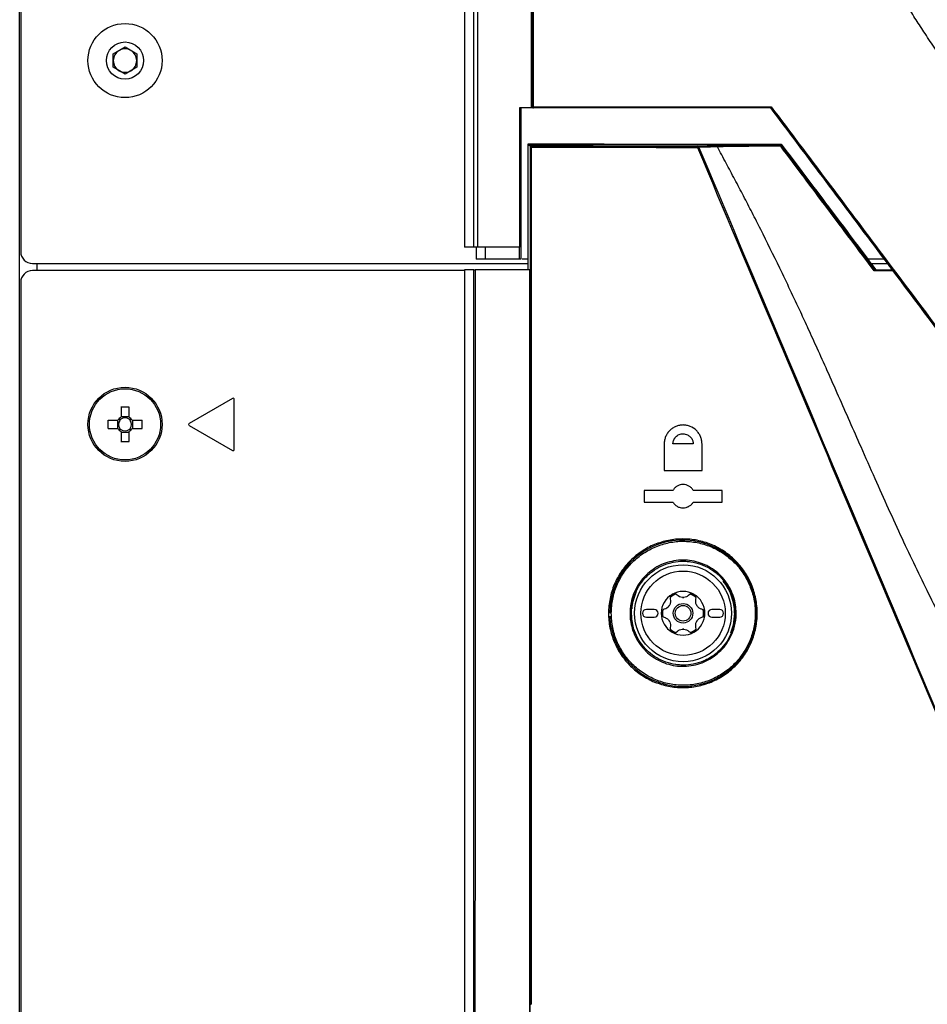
# Model space of a CAD drawing. Header units: millimetres. Extents: x 155473 to 158085, y 111018 to 114514.
# Tile 103 of 181: x 156776 to 156892, y 112735 to 112861. Entities that reach past the tile are written whole.
import ezdxf

# ---------------------------------------------------------------- set-up
doc = ezdxf.new("R2010")
doc.units = ezdxf.units.MM

msp = doc.modelspace()

# ---------------------------------------------------------------- linework, layer by layer
at = {"color": 7, "linetype": 'Continuous', "lineweight": 25}
for p, q in [((156775.71, 112386.87), (156775.71, 113237.12)), ((156775.84, 113233.86), (156775.84, 112831.16)), ((156832.72, 113206.73), (156832.72, 112831.73)), ((156787.71, 112856.53), (156789.21, 112857.4)), ((156789.21, 112857.4), (156790.71, 112856.53)), ((156787.71, 112854.8), (156787.71, 112856.53)), ((156790.71, 112856.53), (156790.71, 112854.8)), ((156789.21, 112853.93), (156787.71, 112854.8)), ((156790.71, 112854.8), (156789.21, 112853.93)), ((156839.93, 112849.59), (156839.93, 112830.23)), ((156841.28, 112849.74), (156841.39, 112849.74)), ((156841.54, 112849.59), (156841.43, 112849.59)), ((156871.95, 112849.59), (156871.95, 112849.59)), ((156840.87, 112844.98), (156840.97, 112844.88)), ((156840.97, 112844.88), (156841.15, 112844.7)), ((156840.97, 112844.88), (156873, 112844.8)), ((156873.3, 112844.95), (156873.23, 112844.81)), ((156875.49, 112844.88), (156875.49, 112844.88)), ((156833.9, 112831.73), (156832.72, 112831.73)), ((156834.22, 112831.73), (156834.22, 112830.23)), ((156835.35, 112831.73), (156835.35, 112830.23)), ((156839.77, 112831.73), (156839.75, 112831.73)), ((156839.77, 112830.23), (156839.77, 112831.73)), ((156777.34, 112829.66), (156840.87, 112829.66)), ((156777.96, 112828.74), (156777.96, 112829.66)), ((156835.35, 112830.23), (156834.22, 112830.23)), ((156839.77, 112830.23), (156835.35, 112830.23)), ((156839.93, 112830.23), (156839.77, 112830.23)), ((156840.87, 112830.23), (156840.11, 112830.23)), ((156886.5, 112830.23), (156884.37, 112830.23)), ((156884.79, 112829.66), (156886.93, 112829.66)), ((156832.71, 112828.74), (156777.34, 112828.74)), ((156832.71, 112828.83), (156832.71, 112405.83)), ((156833.92, 112828.83), (156832.71, 112828.83)), ((156885.25, 112828.83), (156887.7, 112828.83)), ((156775.84, 112827.24), (156775.84, 112376.24)), ((156802.99, 112812.37), (156797.44, 112809.17)), ((156803.21, 112805.83), (156803.21, 112812.24)), ((156788.7, 112811.23), (156788.7, 112809.94)), ((156789.73, 112809.94), (156789.73, 112811.23)), ((156788.31, 112809.55), (156787.03, 112809.55)), ((156788.23, 112809.55), (156788.23, 112808.52)), ((156789.73, 112810.02), (156788.7, 112810.02)), ((156791.4, 112809.55), (156790.12, 112809.55)), ((156790.2, 112808.52), (156790.2, 112809.55)), ((156797.44, 112808.91), (156802.99, 112805.7)), ((156787.03, 112808.52), (156788.31, 112808.52)), ((156788.7, 112808.14), (156788.7, 112806.85)), ((156788.7, 112808.05), (156789.73, 112808.05)), ((156789.73, 112806.85), (156789.73, 112808.14)), ((156790.12, 112808.52), (156791.4, 112808.52)), ((156857.01, 112785.33), (156856.01, 112785.33)), ((156865.41, 112785.33), (156864.41, 112785.33)), ((156851.39, 112784.38), (156851.38, 112784.47)), ((156853.93, 112784.58), (156854.1, 112784.58)), ((156856.01, 112784.33), (156857.01, 112784.33)), ((156864.41, 112784.33), (156865.41, 112784.33)), ((156841.04, 112736.4), (156841.13, 112736.4))]:
    msp.add_line(p, q, dxfattribs=at)
at = {"color": 7, "linetype": 'Continuous', "lineweight": 25, "flags": 128}
for points in [[(156886.15, 112830.69), (156886.15, 112830.69), (156886.15, 112830.69)], [(156854.38, 112782.98), (156854.16, 112784.06), (156854.12, 112785.13)], [(156867.32, 112784.83), (156867.14, 112783.31), (156866.8, 112782.28)]]:
    msp.add_lwpolyline(points, dxfattribs=at)
at = {"color": 7, "linetype": 'Continuous', "lineweight": 25}
for centre, radius in [((156789.21, 112855.66), 4.75), ((156789.21, 112855.66), 2.38), ((156789.21, 112809.04), 4.75), ((156789.21, 112809.04), 4.56), ((156860.71, 112784.83), 6.21), ((156860.71, 112784.83), 5.41), ((156860.71, 112784.83), 1.25), ((156860.71, 112784.83), 1)]:
    msp.add_circle(centre, radius, dxfattribs=at)
for centre, radius, start, end in [((156789.21, 112855.66), 1.5, 120, 180), ((156789.21, 112855.66), 1.5, 60, 120), ((156789.21, 112855.66), 1.5, 0, 60), ((156789.21, 112855.66), 1.5, 180, 240), ((156789.21, 112855.66), 1.5, 300, 0), ((156789.21, 112855.66), 1.5, 240, 300), ((156841.49, 112878.86), 29.12, 269.8106, 270.049), ((156841.54, 112849.74), 0.15, 179.9953, 269.9982), ((156841.73, 112849.71), 0.22, 170.5526, 211.2177), ((156862.85, 112844.52), 0.257, 153.4401, 187.8262), ((156863.21, 112843.09), 1.53, 108.2838, 113.9951), ((156862.61, 112844.5), 0.13, 15.5279, 86.2687), ((156777.34, 112831.16), 1.5, 180, 270), ((156777.34, 112827.24), 1.5, 90, 180), ((156803.06, 112812.24), 0.15, 0, 120), ((156789.21, 112793.63), 17.61, 88.3239, 91.6761), ((156804.63, 112809.04), 17.61, 178.3239, 181.6761), ((156789.21, 112809.04), 1.04, 119.7494, 150.2506), ((156789.21, 112809.04), 0.851, 142.7589, 217.2411), ((156789.21, 112809.04), 0.851, 127.2411, 142.7589), ((156789.21, 112809.04), 0.851, 52.7589, 127.2411), ((156789.21, 112809.04), 1.04, 29.7494, 60.2506), ((156789.21, 112809.04), 0.851, 37.2411, 52.7589), ((156789.21, 112809.04), 0.851, 322.7589, 37.2411), ((156773.8, 112809.04), 17.61, 358.3239, 1.6761), ((156797.51, 112809.04), 0.15, 120, 240), ((156789.21, 112809.04), 1.04, 209.7494, 240.2506), ((156789.21, 112809.04), 0.851, 217.2411, 232.7589), ((156789.21, 112809.04), 0.851, 232.7589, 307.2411), ((156789.21, 112809.04), 1.04, 299.7494, 330.2506), ((156789.21, 112809.04), 0.851, 307.2411, 322.7589), ((156789.21, 112824.45), 17.61, 268.3239, 271.6761), ((156803.06, 112805.83), 0.15, 240, 0), ((156860.71, 112784.83), 9.38, 191.7106, 179.9856), ((156860.71, 112784.83), 6.6, 0, 38.5898), ((156860.71, 112784.83), 6.6, 156.2058, 175.176), ((156860.71, 112784.83), 2.8, 60, 120), ((156860.71, 112784.83), 2.8, 120, 180), ((156860.71, 112784.83), 2.63, 110.918, 129.082), ((156860.71, 112784.83), 2.03, 87.5089, 92.4911), ((156860.71, 112787.92), 1.07, 265.2504, 274.7496), ((156860.71, 112784.83), 2.63, 50.918, 69.082), ((156860.71, 112784.83), 2.8, 0, 60), ((156856.01, 112784.83), 0.5, 90, 270), ((156857.01, 112784.83), 0.5, 270, 90), ((156860.71, 112784.83), 2.63, 170.918, 189.082), ((156860.71, 112784.83), 2.03, 147.5089, 152.4911), ((156858.04, 112786.38), 1.07, 325.2504, 334.7496), ((156860.71, 112784.83), 2.03, 27.5089, 32.4911), ((156863.39, 112786.38), 1.07, 205.2504, 214.7496), ((156860.71, 112784.83), 2.63, 350.918, 9.082), ((156864.41, 112784.83), 0.5, 90, 270), ((156865.41, 112784.83), 0.5, 270, 90), ((156860.71, 112784.83), 2.8, 180, 240), ((156860.71, 112784.83), 2.03, 207.5089, 212.4911), ((156858.04, 112783.29), 1.07, 25.2504, 34.7496), ((156860.71, 112784.83), 2.8, 300, 0), ((156860.71, 112784.83), 2.03, 327.5089, 332.4911), ((156863.39, 112783.29), 1.07, 145.2504, 154.7496), ((156860.71, 112784.83), 2.63, 230.918, 249.082), ((156860.71, 112781.74), 1.07, 85.2504, 94.7496), ((156860.71, 112784.83), 2.03, 267.5089, 272.4911), ((156860.71, 112784.83), 2.63, 290.918, 309.082), ((156860.71, 112784.83), 2.8, 240, 300), ((156841.22, 112737.63), 1.24, 265.583, 271.1406)]:
    msp.add_arc(centre, radius, start, end, dxfattribs=at)
for points, knots in [([(156833.9, 112831.73), (156833.9, 112862.92), (156833.89, 112894.11), (156833.85, 112956.49), (156833.83, 112987.67), (156833.77, 113050.04), (156833.73, 113081.22), (156833.64, 113143.57), (156833.59, 113174.74), (156833.54, 113205.91)], [0, 0, 0, 0, 0.25, 0.25, 0.5, 0.5, 0.75, 0.75, 1, 1, 1, 1]), ([(156834.01, 113205.93), (156834.02, 113202.28), (156834.03, 113194.99), (156834.05, 113184.05), (156834.07, 113173.12), (156834.09, 113162.19), (156834.11, 113151.25), (156834.12, 113140.31), (156834.14, 113129.36), (156834.16, 113118.41), (156834.17, 113107.45), (156834.19, 113096.47), (156834.2, 113085.47), (156834.22, 113074.45), (156834.23, 113063.4), (156834.24, 113052.32), (156834.25, 113041.2), (156834.27, 113030.05), (156834.28, 113015.62), (156834.3, 112997.94), (156834.31, 112977.01), (156834.33, 112956.09), (156834.34, 112935.2), (156834.35, 112914.35), (156834.36, 112893.57), (156834.37, 112872.87), (156834.38, 112852.26), (156834.38, 112838.56), (156834.38, 112831.73)], [0, 0, 0, 0, 0.02925, 0.058487, 0.087717, 0.116944, 0.146175, 0.175415, 0.20467, 0.233945, 0.263249, 0.29259, 0.321979, 0.35143, 0.380952, 0.410557, 0.440258, 0.470066, 0.499991, 0.555911, 0.611847, 0.667756, 0.723592, 0.779309, 0.834858, 0.890185, 0.945242, 1, 1, 1, 1]), ([(156890.56, 112860.9), (156890.38, 112861.18), (156890.02, 112861.76), (156889.32, 112862.92), (156888.24, 112865.04), (156887.03, 112868.21), (156886.3, 112871.53), (156886.03, 112873.88), (156885.98, 112875.23), (156885.96, 112875.91), (156885.95, 112876.25)], [0, 0, 0, 0, 0.0626835, 0.1253067, 0.2505757, 0.5010336, 0.7505244, 0.8749507, 0.9373996, 1, 1, 1, 1]), ([(156910.52, 112830.69), (156909.84, 112831.72), (156908.18, 112834.24), (156905.68, 112838.02), (156903.03, 112842.03), (156900.56, 112845.78), (156898.06, 112849.55), (156895.89, 112852.82), (156894.2, 112855.36), (156892.93, 112857.29), (156891.77, 112859.04), (156890.95, 112860.3), (156890.56, 112860.9)], [0, 0, 0, 0, 0.102078, 0.25, 0.374999, 0.5, 0.622226, 0.749999, 0.825581, 0.874999, 0.941226, 1, 1, 1, 1]), ([(156841.43, 112849.59), (156841.42, 112849.6), (156841.4, 112849.6), (156841.36, 112849.61), (156841.32, 112849.64), (156841.29, 112849.68), (156841.28, 112849.72), (156841.28, 112849.73), (156841.28, 112849.74)], [0, 0, 0, 0, 0.124549, 0.250321, 0.499536, 0.748795, 0.873049, 1, 1, 1, 1]), ([(156872, 112849.74), (156872, 112849.74), (156871.99, 112849.72), (156871.98, 112849.7), (156871.97, 112849.67), (156871.96, 112849.64), (156871.95, 112849.61), (156871.95, 112849.6), (156871.95, 112849.6)], [0, 0, 0, 0, 0.0706, 0.251093, 0.388982, 0.501668, 0.766996, 1, 1, 1, 1]), ([(156840.87, 112844.98), (156841.95, 112844.97), (156844.11, 112844.97), (156847.36, 112844.97), (156850.6, 112844.97), (156853.84, 112844.96), (156857.33, 112844.96), (156861.08, 112844.95), (156865.12, 112844.95), (156869.19, 112844.95), (156871.93, 112844.95), (156873.3, 112844.94)], [0, 0, 0, 0, 0.100015, 0.200018, 0.300013, 0.400006, 0.500003, 0.623037, 0.747377, 0.87303, 1, 1, 1, 1]), ([(156841.15, 112844.69), (156841.15, 112844.68), (156841.17, 112844.66), (156841.21, 112844.61), (156841.24, 112844.57), (156841.27, 112844.54)], [0, 0, 0, 0, 0.5, 0.5, 1, 1, 1, 1]), ([(156862.73, 112844.54), (156869.54, 112828.39), (156876.34, 112812.24), (156889.96, 112779.92), (156896.77, 112763.75), (156903.58, 112747.58)], [0, 0, 0, 0, 0.5, 0.5, 1, 1, 1, 1]), ([(156864.99, 112844.7), (156865.46, 112844.71), (156866, 112844.72), (156867.19, 112844.75), (156867.83, 112844.76), (156868.86, 112844.77), (156869.21, 112844.78), (156869.94, 112844.78), (156870.3, 112844.79), (156871.43, 112844.8), (156872.21, 112844.81), (156873, 112844.81)], [0, 0, 0, 0, 0.25, 0.25, 0.5, 0.5, 0.625, 0.625, 0.75, 0.75, 1, 1, 1, 1]), ([(156873.06, 112844.7), (156872.27, 112844.69), (156871.51, 112844.69), (156870.02, 112844.68), (156869.3, 112844.67), (156867.93, 112844.65), (156867.29, 112844.65), (156866.41, 112844.63), (156866.13, 112844.63), (156865.59, 112844.62), (156865.34, 112844.61), (156865.11, 112844.61)], [0, 0, 0, 0, 0.25, 0.25, 0.5, 0.5, 0.75, 0.75, 0.875, 0.875, 1, 1, 1, 1]), ([(156908.24, 112760.15), (156907.83, 112760.77), (156906.92, 112762.17), (156905.4, 112764.49), (156903.58, 112767.3), (156902, 112769.77), (156900.76, 112771.74), (156899.96, 112773.05), (156899.17, 112774.36), (156898.4, 112775.67), (156897.65, 112776.98), (156896.92, 112778.29), (156896.19, 112779.59), (156894.58, 112782.57), (156892.07, 112787.48), (156888.7, 112794.55), (156885.85, 112800.85), (156883.16, 112806.95), (156881.12, 112811.57), (156879.25, 112815.79), (156877.95, 112818.67), (156876.82, 112821.16), (156875.24, 112824.59), (156873.22, 112828.84), (156871.13, 112833.1), (156869.57, 112836.17), (156868.46, 112838.3), (156867.35, 112840.42), (156866.23, 112842.52), (156865.48, 112843.91), (156865.11, 112844.61)], [0, 0, 0, 0, 0.023468, 0.052695, 0.087841, 0.129099, 0.145361, 0.161541, 0.177631, 0.193626, 0.209516, 0.225296, 0.240957, 0.256494, 0.332209, 0.414821, 0.503708, 0.550711, 0.625729, 0.663444, 0.696703, 0.725565, 0.75008, 0.816121, 0.874181, 0.899635, 0.924891, 0.950002, 0.975022, 1, 1, 1, 1]), ([(156873, 112844.8), (156873.02, 112844.8), (156873.03, 112844.79), (156873.05, 112844.75), (156873.06, 112844.72), (156873.06, 112844.69)], [0, 0, 0, 0, 0.5, 0.5, 1, 1, 1, 1]), ([(156873.24, 112844.8), (156873.24, 112844.8), (156873.24, 112844.79), (156873.24, 112844.78), (156873.24, 112844.77), (156873.24, 112844.76), (156873.24, 112844.75), (156873.23, 112844.73), (156873.23, 112844.72), (156873.22, 112844.7), (156873.22, 112844.7), (156873.22, 112844.69), (156873.22, 112844.69), (156873.22, 112844.69), (156873.22, 112844.69), (156873.22, 112844.69)], [0, 0, 0, 0, 0.0000528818, 0.0000528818, 0.0000528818, 0.0001054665, 0.0001054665, 0.0001054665, 0.0001629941, 0.0001629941, 0.0001629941, 0.0001744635, 0.0001744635, 0.0001744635, 0.0001771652, 0.0001771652, 0.0001771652, 0.0001771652]), ([(156885.21, 112828.71), (156883.21, 112831.38), (156881.21, 112834.04), (156877.21, 112839.37), (156875.21, 112842.03), (156873.22, 112844.69)], [0, 0, 0, 0, 0.5, 0.5, 1, 1, 1, 1]), ([(156873.24, 112844.8), (156875.24, 112842.14), (156877.24, 112839.48), (156881.24, 112834.16), (156883.25, 112831.49), (156885.25, 112828.83)], [0, 0, 0, 0, 0.5, 0.5, 1, 1, 1, 1]), ([(156873.3, 112844.95), (156875.32, 112842.26), (156877.34, 112839.58), (156881.38, 112834.21), (156883.4, 112831.52), (156885.42, 112828.83)], [0, 0, 0, 0, 0.5, 0.5, 1, 1, 1, 1]), ([(156834.38, 112831.73), (156834.36, 112831.73), (156834.32, 112831.73), (156834.26, 112831.73), (156834.19, 112831.73), (156834.12, 112831.73), (156834.05, 112831.73), (156833.99, 112831.73), (156833.94, 112831.73), (156833.91, 112831.73), (156833.9, 112831.73), (156833.9, 112831.73)], [0, 0, 0, 0, 0.082732, 0.165834, 0.250562, 0.374214, 0.499933, 0.622783, 0.749443, 0.874454, 1, 1, 1, 1]), ([(156886.15, 112830.69), (156886.15, 112830.7), (156886.16, 112830.71), (156886.2, 112830.74), (156886.23, 112830.76), (156886.25, 112830.78)], [0, 0, 0, 0, 0.5, 0.5, 1, 1, 1, 1]), ([(156918.61, 112793.44), (156918.13, 112793.58), (156916.33, 112794.13), (156913.58, 112795.81), (156910.44, 112798.38), (156908.01, 112801.61), (156905.44, 112805.02), (156902.76, 112808.59), (156900.01, 112812.25), (156897.43, 112815.68), (156895.1, 112818.79), (156892.85, 112821.78), (156890.59, 112824.79), (156888.63, 112827.4), (156887.28, 112829.19), (156886.69, 112829.98), (156886.43, 112830.33), (156886.29, 112830.51), (156886.2, 112830.63), (156886.15, 112830.69)], [0, 0, 0, 0, 0.030161, 0.112464, 0.191598, 0.27242, 0.353309, 0.448235, 0.539766, 0.627904, 0.705434, 0.77298, 0.852143, 0.931408, 0.96913, 0.986278, 0.990825, 0.995395, 1, 1, 1, 1]), ([(156907.98, 112801.65), (156907.24, 112802.63), (156899.95, 112812.31), (156892.68, 112821.99), (156886.15, 112830.69)], [0, 0, 0, 0, 0.10133, 1, 1, 1, 1]), ([(156886.25, 112830.78), (156892.78, 112822.08), (156900.05, 112812.4), (156907.34, 112802.72), (156908.08, 112801.74)], [0, 0, 0, 0, 0.898675, 1, 1, 1, 1]), ([(156833.55, 112406.67), (156833.62, 112441.83), (156833.67, 112477), (156833.77, 112547.35), (156833.81, 112582.53), (156833.87, 112652.89), (156833.89, 112688.08), (156833.92, 112758.45), (156833.92, 112793.64), (156833.92, 112828.83)], [0, 0, 0, 0, 0.25, 0.25, 0.5, 0.5, 0.75, 0.75, 1, 1, 1, 1]), ([(156834.06, 112828.83), (156834.06, 112793.64), (156834.06, 112758.46), (156834.03, 112688.08), (156834.01, 112652.9), (156833.95, 112582.53), (156833.91, 112547.35), (156833.82, 112477), (156833.76, 112441.83), (156833.69, 112406.66)], [0, 0, 0, 0, 0.25, 0.25, 0.5, 0.5, 0.75, 0.75, 1, 1, 1, 1]), ([(156833.92, 112828.83), (156833.92, 112828.83), (156833.92, 112828.83), (156833.93, 112828.83), (156833.93, 112828.83), (156833.94, 112828.83), (156833.95, 112828.83), (156833.97, 112828.83), (156833.98, 112828.83), (156833.99, 112828.83), (156834.01, 112828.83), (156834.02, 112828.83), (156834.04, 112828.83), (156834.05, 112828.83), (156834.05, 112828.83), (156834.06, 112828.83)], [0, 0, 0, 0, 0.0000503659, 0.0000503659, 0.0000503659, 0.0001007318, 0.0001007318, 0.0001007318, 0.0001510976, 0.0001510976, 0.0001510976, 0.0002014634, 0.0002014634, 0.0002014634, 0.0002202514, 0.0002202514, 0.0002202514, 0.0002202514]), ([(156841.04, 112828.83), (156839.88, 112828.83), (156837.55, 112828.83), (156835.22, 112828.83), (156834.06, 112828.83)], [0, 0, 0, 0, 0.5, 1, 1, 1, 1]), ([(156885.25, 112828.83), (156885.25, 112828.83), (156885.25, 112828.82), (156885.25, 112828.81), (156885.25, 112828.81), (156885.24, 112828.8), (156885.24, 112828.78), (156885.24, 112828.77), (156885.23, 112828.76), (156885.23, 112828.74), (156885.22, 112828.73), (156885.22, 112828.72), (156885.21, 112828.71), (156885.21, 112828.71), (156885.21, 112828.71), (156885.21, 112828.71)], [0, 0, 0, 0, 0.0000507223, 0.0000507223, 0.0000507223, 0.0001011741, 0.0001011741, 0.0001011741, 0.00015595, 0.00015595, 0.00015595, 0.0001929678, 0.0001929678, 0.0001929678, 0.0001956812, 0.0001956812, 0.0001956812, 0.0001956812]), ([(156887.8, 112828.7), (156887.54, 112828.71), (156886.67, 112828.71), (156885.81, 112828.71), (156885.21, 112828.71)], [0, 0, 0, 0, 0.296939, 1, 1, 1, 1]), ([(156863.14, 112806.53), (156863.14, 112806.69), (156863.12, 112806.85), (156863.06, 112807.16), (156863.01, 112807.32), (156862.89, 112807.61), (156862.82, 112807.75), (156862.64, 112808.02), (156862.53, 112808.14), (156862.2, 112808.48), (156861.93, 112808.65), (156861.49, 112808.83), (156861.34, 112808.88), (156861.03, 112808.94), (156860.87, 112808.96), (156860.56, 112808.96), (156860.4, 112808.94), (156860.09, 112808.88), (156859.94, 112808.83), (156859.65, 112808.71), (156859.5, 112808.64), (156859.24, 112808.46), (156859.12, 112808.36), (156858.89, 112808.14), (156858.79, 112808.02), (156858.62, 112807.75), (156858.54, 112807.61), (156858.42, 112807.32), (156858.37, 112807.17), (156858.31, 112806.85), (156858.29, 112806.69), (156858.29, 112806.53)], [0, 0, 0, 0, 0.0625, 0.0625, 0.125, 0.125, 0.1875, 0.1875, 0.25, 0.25, 0.375, 0.375, 0.4375, 0.4375, 0.5, 0.5, 0.5625, 0.5625, 0.625, 0.625, 0.6875, 0.6875, 0.75, 0.75, 0.8125, 0.8125, 0.875, 0.875, 0.9375, 0.9375, 1, 1, 1, 1]), ([(156859.42, 112806.53), (156859.42, 112806.57), (156859.42, 112806.64), (156859.43, 112806.75), (156859.46, 112806.86), (156859.49, 112806.96), (156859.53, 112807.07), (156859.58, 112807.17), (156859.65, 112807.27), (156859.72, 112807.37), (156859.83, 112807.48), (156859.99, 112807.62), (156860.29, 112807.78), (156860.74, 112807.87), (156861.24, 112807.75), (156861.58, 112807.51), (156861.77, 112807.3), (156861.88, 112807.12), (156861.96, 112806.93), (156862.01, 112806.73), (156862.01, 112806.6), (156862.01, 112806.53)], [0, 0, 0, 0, 0.02619, 0.0527879, 0.0797992, 0.1072294, 0.1350835, 0.1633665, 0.192083, 0.2212374, 0.2508341, 0.3098284, 0.3759001, 0.5004526, 0.6419868, 0.7495744, 0.8016751, 0.8527384, 0.902793, 0.9518695, 1, 1, 1, 1]), ([(156862.01, 112806.53), (156861.58, 112806.53), (156860.71, 112806.53), (156859.85, 112806.53), (156859.42, 112806.53)], [0, 0, 0, 0, 0.500072, 1, 1, 1, 1]), ([(156862.01, 112800.58), (156861.95, 112800.7), (156861.87, 112800.8), (156861.68, 112800.99), (156861.58, 112801.07), (156861.35, 112801.2), (156861.23, 112801.25), (156860.97, 112801.31), (156860.84, 112801.33), (156860.58, 112801.33), (156860.45, 112801.31), (156860.2, 112801.25), (156860.08, 112801.2), (156859.85, 112801.07), (156859.75, 112800.99), (156859.56, 112800.8), (156859.48, 112800.7), (156859.42, 112800.58)], [0, 0, 0, 0, 0.125, 0.125, 0.25, 0.25, 0.375, 0.375, 0.5, 0.5, 0.625, 0.625, 0.75, 0.75, 0.875, 0.875, 1, 1, 1, 1]), ([(156859.42, 112799.08), (156859.48, 112798.97), (156859.56, 112798.86), (156859.75, 112798.68), (156859.85, 112798.6), (156860.08, 112798.47), (156860.2, 112798.41), (156860.45, 112798.35), (156860.59, 112798.33), (156860.85, 112798.33), (156860.98, 112798.35), (156861.23, 112798.42), (156861.35, 112798.47), (156861.58, 112798.6), (156861.68, 112798.68), (156861.87, 112798.86), (156861.95, 112798.97), (156862.01, 112799.08)], [0, 0, 0, 0, 0.125, 0.125, 0.25, 0.25, 0.375, 0.375, 0.5, 0.5, 0.625, 0.625, 0.75, 0.75, 0.875, 0.875, 1, 1, 1, 1]), ([(156851.16, 112784.83), (156851.16, 112785.15), (156851.18, 112785.46), (156851.24, 112786.09), (156851.29, 112786.41), (156851.48, 112787.33), (156851.66, 112787.93), (156852.02, 112788.79), (156852.16, 112789.08), (156852.46, 112789.63), (156852.62, 112789.9), (156853.14, 112790.67), (156853.53, 112791.15), (156854.43, 112792.03), (156854.91, 112792.42), (156855.68, 112792.94), (156855.94, 112793.09), (156856.49, 112793.39), (156856.78, 112793.52), (156857.64, 112793.87), (156858.23, 112794.05), (156859.44, 112794.29), (156860.06, 112794.35), (156861.3, 112794.35), (156861.91, 112794.3), (156862.83, 112794.12), (156863.13, 112794.04), (156863.73, 112793.86), (156864.02, 112793.76), (156864.88, 112793.41), (156865.42, 112793.12), (156866.47, 112792.43), (156866.95, 112792.03), (156867.62, 112791.38), (156867.83, 112791.15), (156868.23, 112790.66), (156868.42, 112790.41), (156868.94, 112789.63), (156869.24, 112789.08), (156869.72, 112787.93), (156869.91, 112787.32), (156870.15, 112786.08), (156870.22, 112785.45), (156870.22, 112784.19), (156870.15, 112783.57), (156869.97, 112782.64), (156869.89, 112782.34), (156869.71, 112781.74), (156869.49, 112781.15), (156869.22, 112780.59), (156868.93, 112780.04), (156868.76, 112779.77), (156868.24, 112778.98), (156867.84, 112778.51), (156866.96, 112777.63), (156866.47, 112777.23), (156865.43, 112776.55), (156864.89, 112776.26), (156864.03, 112775.9), (156863.73, 112775.8), (156863.14, 112775.62), (156862.84, 112775.54), (156861.93, 112775.36), (156861.32, 112775.3), (156860.07, 112775.3), (156859.45, 112775.36), (156858.55, 112775.54), (156858.25, 112775.62), (156857.65, 112775.8), (156857.36, 112775.9), (156856.49, 112776.25), (156855.95, 112776.54), (156854.91, 112777.23), (156854.42, 112777.63), (156853.54, 112778.5), (156853.14, 112778.98), (156852.62, 112779.76), (156852.45, 112780.03), (156852.16, 112780.58), (156852.02, 112780.87), (156851.66, 112781.73), (156851.47, 112782.33), (156851.22, 112783.57), (156851.16, 112784.2), (156851.16, 112784.83)], [0, 0, 0, 0, 0.015625, 0.015625, 0.03125, 0.03125, 0.0625, 0.0625, 0.078125, 0.078125, 0.09375, 0.09375, 0.125, 0.125, 0.15625, 0.15625, 0.171875, 0.171875, 0.1875, 0.1875, 0.21875, 0.21875, 0.25, 0.25, 0.28125, 0.28125, 0.296875, 0.296875, 0.3125, 0.3125, 0.34375, 0.34375, 0.375, 0.375, 0.390625, 0.390625, 0.40625, 0.40625, 0.4375, 0.4375, 0.46875, 0.46875, 0.5, 0.5, 0.53125, 0.53125, 0.546875, 0.546875, 0.5625, 0.578125, 0.578125, 0.59375, 0.59375, 0.625, 0.625, 0.65625, 0.65625, 0.6875, 0.6875, 0.703125, 0.703125, 0.71875, 0.71875, 0.75, 0.75, 0.78125, 0.78125, 0.796875, 0.796875, 0.8125, 0.8125, 0.84375, 0.84375, 0.875, 0.875, 0.90625, 0.90625, 0.921875, 0.921875, 0.9375, 0.9375, 0.96875, 0.96875, 1, 1, 1, 1]), ([(156851.52, 112784.83), (156851.52, 112784.22), (156851.58, 112783.61), (156851.76, 112782.72), (156851.83, 112782.43), (156852.01, 112781.84), (156852.11, 112781.55), (156852.47, 112780.71), (156852.75, 112780.18), (156853.26, 112779.43), (156853.44, 112779.18), (156853.83, 112778.72), (156854.03, 112778.49), (156854.67, 112777.86), (156855.14, 112777.48), (156855.9, 112776.98), (156856.16, 112776.82), (156856.69, 112776.54), (156857.23, 112776.29), (156857.8, 112776.09), (156858.37, 112775.91), (156858.66, 112775.84), (156859.55, 112775.67), (156860.15, 112775.61), (156861.04, 112775.61), (156861.34, 112775.62), (156861.94, 112775.68), (156862.24, 112775.73), (156863.12, 112775.9), (156863.69, 112776.07), (156864.53, 112776.42), (156864.8, 112776.54), (156865.33, 112776.83), (156865.59, 112776.98), (156866.34, 112777.48), (156866.81, 112777.86), (156867.45, 112778.5), (156867.66, 112778.72), (156868.04, 112779.19), (156868.22, 112779.43), (156868.56, 112779.93), (156868.72, 112780.19), (156869, 112780.72), (156869.14, 112781), (156869.49, 112781.84), (156869.66, 112782.42), (156869.9, 112783.61), (156869.96, 112784.23), (156869.96, 112785.45), (156869.9, 112786.06), (156869.66, 112787.25), (156869.48, 112787.83), (156869.13, 112788.67), (156869, 112788.95), (156868.71, 112789.49), (156868.4, 112790), (156868.04, 112790.49), (156867.65, 112790.95), (156867.44, 112791.18), (156866.79, 112791.82), (156866.33, 112792.2), (156865.58, 112792.69), (156865.32, 112792.85), (156864.78, 112793.13), (156864.51, 112793.26), (156863.67, 112793.6), (156863.1, 112793.77), (156862.22, 112793.94), (156861.92, 112793.99), (156861.32, 112794.04), (156861.02, 112794.06), (156860.12, 112794.06), (156859.53, 112794), (156858.64, 112793.82), (156858.35, 112793.75), (156857.77, 112793.57), (156857.21, 112793.37), (156856.67, 112793.12), (156856.14, 112792.83), (156855.88, 112792.68), (156855.13, 112792.18), (156854.66, 112791.8), (156854.02, 112791.16), (156853.82, 112790.94), (156853.43, 112790.47), (156853.25, 112790.23), (156852.75, 112789.47), (156852.46, 112788.94), (156852.11, 112788.1), (156852.01, 112787.81), (156851.83, 112787.23), (156851.76, 112786.94), (156851.58, 112786.05), (156851.52, 112785.44), (156851.52, 112784.83)], [0, 0, 0, 0, 0.03125, 0.03125, 0.046875, 0.046875, 0.0625, 0.0625, 0.09375, 0.09375, 0.109375, 0.109375, 0.125, 0.125, 0.15625, 0.15625, 0.171875, 0.171875, 0.1875, 0.203125, 0.203125, 0.21875, 0.21875, 0.25, 0.25, 0.265625, 0.265625, 0.28125, 0.28125, 0.3125, 0.3125, 0.328125, 0.328125, 0.34375, 0.34375, 0.375, 0.375, 0.390625, 0.390625, 0.40625, 0.40625, 0.421875, 0.421875, 0.4375, 0.4375, 0.46875, 0.46875, 0.5, 0.5, 0.53125, 0.53125, 0.5625, 0.5625, 0.578125, 0.578125, 0.59375, 0.609375, 0.609375, 0.625, 0.625, 0.65625, 0.65625, 0.671875, 0.671875, 0.6875, 0.6875, 0.71875, 0.71875, 0.734375, 0.734375, 0.75, 0.75, 0.78125, 0.78125, 0.796875, 0.796875, 0.8125, 0.828125, 0.828125, 0.84375, 0.84375, 0.875, 0.875, 0.890625, 0.890625, 0.90625, 0.90625, 0.9375, 0.9375, 0.953125, 0.953125, 0.96875, 0.96875, 1, 1, 1, 1]), ([(156853.92, 112784.51), (156853.9, 112785.08), (156853.94, 112785.65), (156854.05, 112786.2), (156854.2, 112786.95), (156854.48, 112787.68), (156854.87, 112788.33), (156854.88, 112788.33), (156854.88, 112788.34), (156854.88, 112788.35), (156855.28, 112789.01), (156855.8, 112789.61), (156856.4, 112790.1), (156857, 112790.59), (156857.7, 112790.99), (156858.42, 112791.25), (156859.15, 112791.5), (156859.93, 112791.64), (156860.7, 112791.64), (156861.46, 112791.65), (156862.23, 112791.52), (156862.95, 112791.26), (156863.67, 112791.02), (156864.35, 112790.64), (156864.94, 112790.17), (156865.53, 112789.71), (156866.04, 112789.14), (156866.45, 112788.5), (156866.85, 112787.87), (156867.15, 112787.16), (156867.33, 112786.43), (156867.49, 112785.75), (156867.55, 112785.03), (156867.5, 112784.33), (156867.46, 112783.81), (156867.36, 112783.28), (156867.2, 112782.78), (156866.97, 112782.04), (156866.6, 112781.34), (156866.14, 112780.73), (156865.67, 112780.12), (156865.09, 112779.57), (156864.45, 112779.15), (156863.8, 112778.72), (156863.07, 112778.41), (156862.32, 112778.23), (156861.57, 112778.05), (156860.78, 112777.99), (156860.01, 112778.07), (156859.25, 112778.15), (156858.5, 112778.36), (156857.81, 112778.69), (156857.13, 112779.01), (156856.5, 112779.45), (156855.96, 112779.97), (156855.41, 112780.51), (156854.95, 112781.14), (156854.61, 112781.83), (156854.29, 112782.49), (156854.07, 112783.21), (156853.97, 112783.94), (156853.94, 112784.13), (156853.93, 112784.32), (156853.92, 112784.51)], [0, 0, 0, 0, 0.00170025, 0.00170025, 0.00170025, 0.00399858, 0.00399858, 0.00399858, 0.00402116, 0.00402116, 0.00402116, 0.00637497, 0.00637497, 0.00637497, 0.00874262, 0.00874262, 0.00874262, 0.01110048, 0.01110048, 0.01110048, 0.0134348, 0.0134348, 0.0134348, 0.01573548, 0.01573548, 0.01573548, 0.01801015, 0.01801015, 0.01801015, 0.02027784, 0.02027784, 0.02027784, 0.02239203, 0.02239203, 0.02239203, 0.02397784, 0.02397784, 0.02397784, 0.02630272, 0.02630272, 0.02630272, 0.02865614, 0.02865614, 0.02865614, 0.0310245, 0.0310245, 0.0310245, 0.03338346, 0.03338346, 0.03338346, 0.03570992, 0.03570992, 0.03570992, 0.03800075, 0.03800075, 0.03800075, 0.04031882, 0.04031882, 0.04031882, 0.04253673, 0.04253673, 0.04253673, 0.04310678, 0.04310678, 0.04310678, 0.04310678]), ([(156854.1, 112784.52), (156854.1, 112784.41), (156854.11, 112784.3), (156854.13, 112784.08), (156854.14, 112783.97), (156854.19, 112783.64), (156854.24, 112783.42), (156854.4, 112782.79), (156854.55, 112782.38), (156854.92, 112781.58), (156855.15, 112781.2), (156855.54, 112780.68), (156855.68, 112780.52), (156855.97, 112780.19), (156856.13, 112780.04), (156856.62, 112779.6), (156856.97, 112779.34), (156857.71, 112778.9), (156858.11, 112778.71), (156858.93, 112778.43), (156859.34, 112778.32), (156859.99, 112778.23), (156860.2, 112778.21), (156860.64, 112778.18), (156860.85, 112778.18), (156861.5, 112778.22), (156861.92, 112778.28), (156862.77, 112778.49), (156863.18, 112778.63), (156863.76, 112778.91), (156863.95, 112779.01), (156864.33, 112779.23), (156864.51, 112779.35), (156865.03, 112779.74), (156865.36, 112780.03), (156865.94, 112780.67), (156866.21, 112781.03), (156866.66, 112781.77), (156866.85, 112782.16), (156867.07, 112782.78), (156867.14, 112782.99), (156867.24, 112783.42), (156867.29, 112783.64), (156867.38, 112784.29), (156867.41, 112784.73), (156867.36, 112785.61), (156867.3, 112786.04), (156867.08, 112786.9), (156866.93, 112787.31), (156866.65, 112787.9), (156866.55, 112788.09), (156866.32, 112788.47), (156866.2, 112788.65), (156865.8, 112789.18), (156865.51, 112789.5), (156865.03, 112789.94), (156864.85, 112790.08), (156864.5, 112790.33), (156864.32, 112790.45), (156863.76, 112790.78), (156863.37, 112790.97), (156862.55, 112791.26), (156862.13, 112791.36), (156861.49, 112791.46), (156861.27, 112791.48), (156860.84, 112791.5), (156860.62, 112791.5), (156859.97, 112791.46), (156859.55, 112791.4), (156858.71, 112791.19), (156858.3, 112791.05), (156857.52, 112790.68), (156857.15, 112790.46), (156856.62, 112790.07), (156856.45, 112789.93), (156856.13, 112789.64), (156855.97, 112789.49), (156855.54, 112789.01), (156855.28, 112788.66), (156854.82, 112787.91), (156854.63, 112787.52), (156854.41, 112786.9), (156854.35, 112786.69), (156854.24, 112786.27), (156854.2, 112786.05), (156854.14, 112785.72), (156854.13, 112785.62), (156854.11, 112785.45), (156854.1, 112785.4), (156854.09, 112785.32), (156854.09, 112785.29), (156854.09, 112785.23), (156854.09, 112785.21), (156854.09, 112784.96), (156854.09, 112784.74), (156854.1, 112784.52)], [0, 0, 0, 0, 0.007812, 0.007812, 0.015625, 0.015625, 0.03125, 0.03125, 0.0625, 0.0625, 0.09375, 0.09375, 0.109375, 0.109375, 0.125, 0.125, 0.15625, 0.15625, 0.1875, 0.1875, 0.21875, 0.21875, 0.234375, 0.234375, 0.25, 0.25, 0.28125, 0.28125, 0.3125, 0.3125, 0.328125, 0.328125, 0.34375, 0.34375, 0.375, 0.375, 0.40625, 0.40625, 0.4375, 0.4375, 0.453125, 0.453125, 0.46875, 0.46875, 0.5, 0.5, 0.53125, 0.53125, 0.5625, 0.5625, 0.578125, 0.578125, 0.59375, 0.59375, 0.625, 0.625, 0.640625, 0.640625, 0.65625, 0.65625, 0.6875, 0.6875, 0.71875, 0.71875, 0.734375, 0.734375, 0.75, 0.75, 0.78125, 0.78125, 0.8125, 0.8125, 0.84375, 0.84375, 0.859375, 0.859375, 0.875, 0.875, 0.90625, 0.90625, 0.9375, 0.9375, 0.953125, 0.953125, 0.96875, 0.96875, 0.976562, 0.976562, 0.980469, 0.980469, 0.982422, 0.982422, 0.984375, 0.984375, 1, 1, 1, 1]), ([(156859.07, 112786.65), (156859.1, 112786.54), (156859.11, 112786.41), (156859.09, 112786.16), (156859.06, 112786.04), (156859, 112785.92)], [0, 0, 0, 0, 0.5, 0.5, 1, 1, 1, 1]), ([(156859.31, 112787.26), (156859.21, 112787.2), (156859.13, 112787.1), (156859.04, 112786.89), (156859.04, 112786.77), (156859.07, 112786.65)], [0, 0, 0, 0, 0.5, 0.5, 1, 1, 1, 1]), ([(156859.96, 112787.17), (156859.88, 112787.25), (156859.77, 112787.31), (156859.54, 112787.34), (156859.42, 112787.32), (156859.31, 112787.26)], [0, 0, 0, 0, 0.5, 0.5, 1, 1, 1, 1]), ([(156861.47, 112787.17), (156861.38, 112787.08), (156861.28, 112787.01), (156861.05, 112786.9), (156860.93, 112786.87), (156860.8, 112786.86)], [0, 0, 0, 0, 0.5, 0.5, 1, 1, 1, 1]), ([(156862.11, 112787.26), (156862.01, 112787.32), (156861.89, 112787.34), (156861.66, 112787.31), (156861.55, 112787.25), (156861.47, 112787.17)], [0, 0, 0, 0, 0.5, 0.5, 1, 1, 1, 1]), ([(156862.36, 112786.65), (156862.39, 112786.77), (156862.39, 112786.89), (156862.3, 112787.1), (156862.22, 112787.2), (156862.11, 112787.26)], [0, 0, 0, 0, 0.5, 0.5, 1, 1, 1, 1]), ([(156858.31, 112785.35), (156858.2, 112785.32), (156858.1, 112785.25), (156857.96, 112785.07), (156857.91, 112784.95), (156857.91, 112784.83)], [0, 0, 0, 0, 0.5, 0.5, 1, 1, 1, 1]), ([(156863.12, 112785.35), (156863, 112785.38), (156862.89, 112785.43), (156862.68, 112785.57), (156862.59, 112785.66), (156862.52, 112785.77)], [0, 0, 0, 0, 0.5, 0.5, 1, 1, 1, 1]), ([(156863.51, 112784.83), (156863.51, 112784.95), (156863.47, 112785.07), (156863.33, 112785.25), (156863.23, 112785.32), (156863.12, 112785.35)], [0, 0, 0, 0, 0.5, 0.5, 1, 1, 1, 1]), ([(156851.54, 112782.93), (156851.48, 112783.22), (156851.38, 112783.7), (156851.38, 112784.19), (156851.39, 112784.38)], [0, 0, 0, 0, 0.59826, 1, 1, 1, 1]), ([(156857.91, 112784.83), (156857.91, 112784.71), (156857.96, 112784.6), (156858.1, 112784.41), (156858.2, 112784.35), (156858.31, 112784.32)], [0, 0, 0, 0, 0.5, 0.5, 1, 1, 1, 1]), ([(156858.31, 112784.32), (156858.43, 112784.28), (156858.54, 112784.23), (156858.75, 112784.09), (156858.84, 112784), (156858.91, 112783.89)], [0, 0, 0, 0, 0.5, 0.5, 1, 1, 1, 1]), ([(156862.36, 112783.01), (156862.33, 112783.13), (156862.32, 112783.25), (156862.34, 112783.5), (156862.37, 112783.62), (156862.43, 112783.74)], [0, 0, 0, 0, 0.5, 0.5, 1, 1, 1, 1]), ([(156863.12, 112784.32), (156863.23, 112784.35), (156863.33, 112784.41), (156863.47, 112784.6), (156863.51, 112784.71), (156863.51, 112784.83)], [0, 0, 0, 0, 0.5, 0.5, 1, 1, 1, 1]), ([(156859.07, 112783.01), (156859.04, 112782.9), (156859.04, 112782.78), (156859.13, 112782.56), (156859.21, 112782.47), (156859.31, 112782.41)], [0, 0, 0, 0, 0.5, 0.5, 1, 1, 1, 1]), ([(156859.31, 112782.41), (156859.42, 112782.35), (156859.54, 112782.32), (156859.77, 112782.36), (156859.88, 112782.41), (156859.96, 112782.49)], [0, 0, 0, 0, 0.5, 0.5, 1, 1, 1, 1]), ([(156859.96, 112782.49), (156860.05, 112782.58), (156860.15, 112782.65), (156860.38, 112782.76), (156860.5, 112782.79), (156860.63, 112782.8)], [0, 0, 0, 0, 0.5, 0.5, 1, 1, 1, 1]), ([(156861.47, 112782.49), (156861.55, 112782.41), (156861.66, 112782.36), (156861.89, 112782.32), (156862.01, 112782.35), (156862.11, 112782.41)], [0, 0, 0, 0, 0.5, 0.5, 1, 1, 1, 1]), ([(156862.11, 112782.41), (156862.22, 112782.47), (156862.3, 112782.56), (156862.39, 112782.78), (156862.39, 112782.9), (156862.36, 112783.01)], [0, 0, 0, 0, 0.5, 0.5, 1, 1, 1, 1]), ([(156841.25, 112736.39), (156841.25, 112736.29), (156841.25, 112736.19), (156841.25, 112736.09), (156841.25, 112735.69), (156841.25, 112735.29), (156841.25, 112734.89), (156841.25, 112734.84), (156841.25, 112734.78), (156841.25, 112734.72)], [0, 0, 0, 0, 0.0003, 0.0003, 0.0003, 0.0015, 0.0015, 0.0015, 0.001676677, 0.001676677, 0.001676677, 0.001676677]), ([(156841.08, 112624.72), (156841.09, 112643.05), (156841.1, 112661.39), (156841.11, 112698.05), (156841.12, 112716.39), (156841.13, 112734.72)], [0, 0, 0, 0, 0.5, 0.5, 1, 1, 1, 1]), ([(156841.13, 112734.72), (156841.13, 112734.72), (156841.14, 112734.72), (156841.18, 112734.72), (156841.21, 112734.72), (156841.25, 112734.72)], [0, 0, 0, 0, 0.5, 0.5, 1, 1, 1, 1])]:
    msp.add_open_spline(points, degree=3, knots=knots, dxfattribs=at)
for points in [[(156841.28, 112849.74), (156841.28, 112862.79), (156841.28, 112875.84), (156841.27, 112888.89)], [(156841.39, 112849.74), (156841.39, 112862.78), (156841.39, 112875.82), (156841.39, 112888.86)], [(156841.51, 112888.86), (156841.51, 112875.82), (156841.51, 112862.78), (156841.51, 112849.74)], [(156839.75, 112849.59), (156839.75, 112843.64), (156839.75, 112837.69), (156839.75, 112831.73)], [(156841.43, 112849.59), (156840.87, 112849.59), (156840.31, 112849.59), (156839.75, 112849.59)], [(156841.51, 112849.74), (156851.61, 112849.75), (156861.78, 112849.75), (156872, 112849.74)], [(156871.95, 112849.59), (156861.78, 112849.6), (156851.64, 112849.6), (156841.54, 112849.59)], [(156886.15, 112830.69), (156881.42, 112837), (156876.68, 112843.3), (156871.95, 112849.6)], [(156871.95, 112849.6), (156871.95, 112849.6), (156871.95, 112849.59), (156871.95, 112849.59)], [(156872, 112849.74), (156876.75, 112843.43), (156881.5, 112837.11), (156886.25, 112830.78)], [(156840.87, 112828.83), (156840.87, 112834.21), (156840.87, 112839.59), (156840.87, 112844.98)], [(156841.13, 112736.4), (156841.14, 112772.49), (156841.15, 112808.59), (156841.15, 112844.69)], [(156841.15, 112844.69), (156841.15, 112844.69), (156841.15, 112844.7), (156841.15, 112844.7)], [(156841.15, 112844.7), (156848.29, 112844.67), (156855.44, 112844.65), (156862.62, 112844.63)], [(156841.27, 112844.54), (156841.27, 112808.49), (156841.26, 112772.44), (156841.25, 112736.39)], [(156862.59, 112844.48), (156855.47, 112844.5), (156848.36, 112844.52), (156841.27, 112844.54)], [(156903.48, 112747.53), (156889.84, 112779.88), (156876.22, 112812.2), (156862.59, 112844.48)], [(156862.62, 112844.63), (156863.41, 112844.66), (156864.2, 112844.68), (156864.99, 112844.7)], [(156865.11, 112844.61), (156864.32, 112844.58), (156863.52, 112844.56), (156862.73, 112844.54)], [(156864.99, 112844.7), (156865.04, 112844.7), (156865.09, 112844.66), (156865.11, 112844.61)], [(156873, 112844.8), (156873.08, 112844.8), (156873.16, 112844.81), (156873.23, 112844.81)], [(156873.22, 112844.69), (156873.17, 112844.69), (156873.11, 112844.69), (156873.06, 112844.69)], [(156873.23, 112844.81), (156873.23, 112844.81), (156873.23, 112844.8), (156873.24, 112844.8)], [(156839.75, 112831.73), (156837.96, 112831.73), (156836.17, 112831.73), (156834.38, 112831.73)], [(156841.04, 112828.83), (156841.04, 112798.02), (156841.04, 112767.21), (156841.04, 112736.4)], [(156885.25, 112828.83), (156885.25, 112828.83), (156885.25, 112828.83), (156885.25, 112828.83)], [(156858.29, 112806.53), (156858.29, 112805.4), (156858.29, 112804.26), (156858.29, 112803.13)], [(156863.14, 112803.13), (156863.14, 112804.26), (156863.14, 112805.4), (156863.14, 112806.53)], [(156858.29, 112803.13), (156859.91, 112803.13), (156861.52, 112803.13), (156863.14, 112803.13)], [(156859.42, 112800.58), (156858.18, 112800.58), (156856.95, 112800.58), (156855.71, 112800.58)], [(156855.71, 112800.58), (156855.71, 112800.08), (156855.71, 112799.58), (156855.71, 112799.08)], [(156865.71, 112800.58), (156864.48, 112800.58), (156863.25, 112800.58), (156862.01, 112800.58)], [(156865.71, 112799.08), (156865.71, 112799.58), (156865.71, 112800.08), (156865.71, 112800.58)], [(156855.71, 112799.08), (156856.95, 112799.08), (156858.18, 112799.08), (156859.42, 112799.08)], [(156862.01, 112799.08), (156863.25, 112799.08), (156864.48, 112799.08), (156865.71, 112799.08)], [(156860.63, 112786.86), (156860.37, 112786.88), (156860.13, 112786.99), (156859.96, 112787.17)], [(156862.43, 112785.92), (156862.32, 112786.15), (156862.3, 112786.42), (156862.36, 112786.65)], [(156858.91, 112785.77), (156858.77, 112785.56), (156858.55, 112785.41), (156858.31, 112785.35)], [(156859, 112783.74), (156859.11, 112783.51), (156859.13, 112783.25), (156859.07, 112783.01)], [(156862.52, 112783.89), (156862.66, 112784.1), (156862.88, 112784.25), (156863.12, 112784.32)], [(156860.8, 112782.8), (156861.06, 112782.78), (156861.3, 112782.67), (156861.47, 112782.49)], [(156841.04, 112736.4), (156841.03, 112699.17), (156841.03, 112661.94), (156841.02, 112624.72)], [(156841.13, 112734.72), (156841.13, 112735.28), (156841.13, 112735.84), (156841.13, 112736.4)]]:
    msp.add_open_spline(points, degree=3, dxfattribs=at)

doc.saveas('drawing.dxf')
